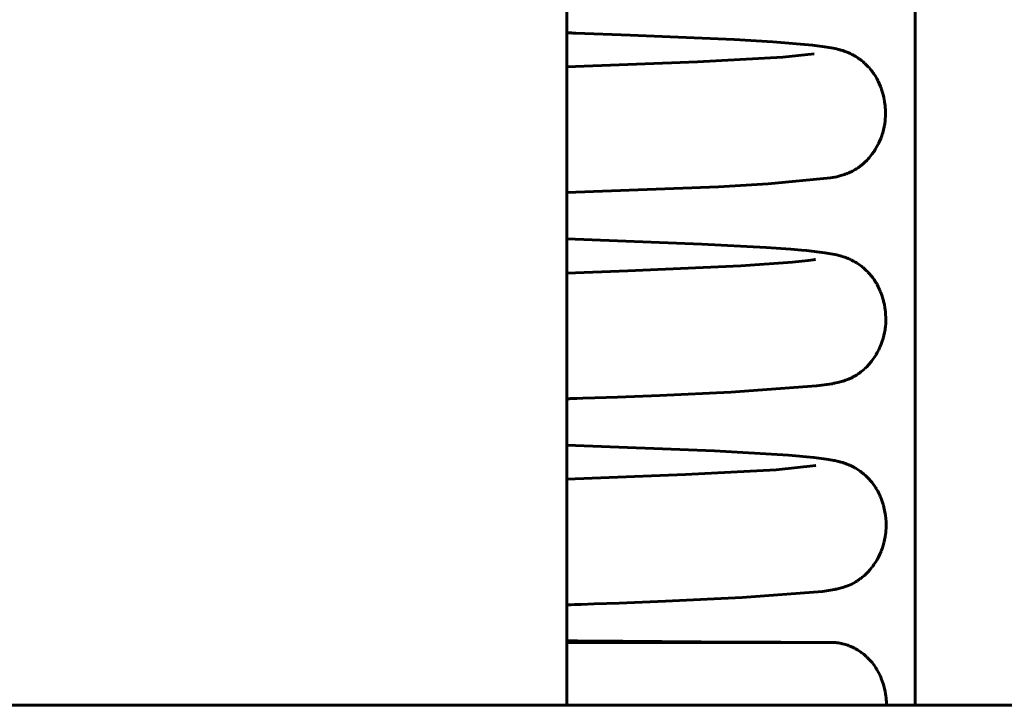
# Model space of a CAD drawing. Header units: millimetres. Extents: x 0 to 210, y 0 to 297.
# Tile 10 of 31: x 78.91 to 86.74, y 206.34 to 211.8. Entities that reach past the tile are written whole.
import ezdxf

# ---------------------------------------------------------------- set-up
doc = ezdxf.new("R2010")
doc.units = ezdxf.units.MM
doc.linetypes.add('K5LT_BASIC', pattern=[0])
doc.layers.add('Системный слой (1)', color=251, linetype='Continuous', true_color=0x6c6c6c)

# ---------------------------------------------------------------- blocks, each defined once
blk = doc.blocks.new('U11')
at = {"layer": 'Системный слой (1)', "color": 143, "linetype": 'K5LT_BASIC', "lineweight": 60, "true_color": 0x33acca}
for p, q in [((83.2585, 206.8567), (84.2125, 206.8496)), ((84.2125, 206.8496), (84.8884, 206.8458)), ((84.8884, 206.8458), (85.274, 206.8443))]:
    blk.add_line(p, q, dxfattribs=at)
blk = doc.blocks.new('U12')
at = {"layer": 'Системный слой (1)', "color": 143, "linetype": 'K5LT_BASIC', "lineweight": 60, "true_color": 0x33acca}
for p, q in [((85.0532, 209.8683), (84.6436, 209.84)), ((85.1785, 209.8814), (85.0532, 209.8683)), ((85.2175, 209.8869), (85.1785, 209.8814)), ((85.23, 209.889), (85.2175, 209.8869)), ((85.2243, 209.887), (85.2353, 209.8901)), ((85.2333, 209.8897), (85.23, 209.889)), ((85.2343, 209.8899), (85.2333, 209.8897)), ((85.2349, 209.89), (85.2343, 209.8899)), ((85.2354, 209.8901), (85.2349, 209.89)), ((85.2353, 209.8901), (85.2354, 209.8901)), ((83.7442, 209.7996), (83.2585, 209.7824)), ((84.6436, 209.84), (83.7442, 209.7996))]:
    blk.add_line(p, q, dxfattribs=at)
blk = doc.blocks.new('U19')
at = {"layer": 'Системный слой (1)', "color": 143, "linetype": 'K5LT_BASIC', "lineweight": 60, "true_color": 0x33acca}
for p, q in [((84.0759, 206.8443), (83.2585, 206.8443)), ((84.9889, 206.8443), (84.0759, 206.8443)), ((85.2595, 206.8443), (84.9889, 206.8443)), ((85.3339, 206.8442), (85.2595, 206.8443)), ((85.3549, 206.8442), (85.3339, 206.8442)), ((85.3617, 206.8442), (85.3549, 206.8442)), ((85.3643, 206.8442), (85.3617, 206.8442)), ((85.3656, 206.8442), (85.3643, 206.8442)), ((85.3662, 206.8442), (85.3656, 206.8442)), ((85.3666, 206.8442), (85.3662, 206.8442)), ((85.367, 206.8442), (85.3666, 206.8442)), ((85.3671, 206.8442), (85.367, 206.8442)), ((85.3673, 206.8442), (85.3671, 206.8442)), ((85.3674, 206.8442), (85.3673, 206.8442)), ((85.3675, 206.8442), (85.3674, 206.8442)), ((85.3677, 206.8442), (85.3675, 206.8442)), ((85.3675, 206.8442), (85.3675, 206.8442)), ((85.368, 206.8441), (85.3677, 206.8442)), ((85.3681, 206.8441), (85.368, 206.8441)), ((85.3682, 206.8441), (85.3681, 206.8441)), ((85.3681, 206.8441), (85.3681, 206.8441)), ((85.3683, 206.8441), (85.3682, 206.8441)), ((85.3682, 206.8441), (85.3682, 206.8441)), ((85.3684, 206.8441), (85.3683, 206.8441)), ((85.3686, 206.8441), (85.3684, 206.8441)), ((85.3684, 206.8441), (85.3684, 206.8441)), ((85.3687, 206.8441), (85.3686, 206.8441)), ((85.3688, 206.8441), (85.3687, 206.8441)), ((85.3691, 206.8441), (85.3688, 206.8441)), ((85.3688, 206.8441), (85.3688, 206.8441)), ((85.3694, 206.8441), (85.3691, 206.8441)), ((85.3695, 206.8441), (85.3694, 206.8441)), ((85.3702, 206.8441), (85.3695, 206.8441)), ((85.3707, 206.8441), (85.3702, 206.8441)), ((85.3709, 206.8441), (85.3707, 206.8441)), ((85.371, 206.8441), (85.3709, 206.8441)), ((85.3711, 206.8441), (85.371, 206.8441)), ((85.3712, 206.8441), (85.3711, 206.8441)), ((85.3722, 206.8441), (85.3712, 206.8441)), ((85.3728, 206.8441), (85.3722, 206.8441)), ((85.3732, 206.8441), (85.3728, 206.8441)), ((85.3734, 206.8441), (85.3732, 206.8441)), ((85.3735, 206.8441), (85.3734, 206.8441)), ((85.3738, 206.8441), (85.3735, 206.8441)), ((85.3746, 206.844), (85.3738, 206.8441)), ((85.3751, 206.844), (85.3746, 206.844)), ((85.3755, 206.844), (85.3751, 206.844)), ((85.3756, 206.844), (85.3755, 206.844)), ((85.3783, 206.8439), (85.3756, 206.844)), ((85.3861, 206.8436), (85.3783, 206.8439)), ((85.3917, 206.8432), (85.3861, 206.8436)), ((85.3949, 206.8429), (85.3917, 206.8432)), ((85.3966, 206.8428), (85.3949, 206.8429)), ((85.3975, 206.8427), (85.3966, 206.8428)), ((85.4051, 206.8419), (85.3975, 206.8427)), ((85.419, 206.8401), (85.4051, 206.8419)), ((85.4308, 206.8382), (85.419, 206.8401)), ((85.4403, 206.8363), (85.4308, 206.8382)), ((85.445, 206.8353), (85.4403, 206.8363)), ((85.4474, 206.8348), (85.445, 206.8353)), ((85.4486, 206.8345), (85.4474, 206.8348)), ((85.4644, 206.8305), (85.4486, 206.8345)), ((85.4838, 206.8247), (85.4644, 206.8305)), ((85.4934, 206.8214), (85.4838, 206.8247)), ((85.4981, 206.8197), (85.4934, 206.8214)), ((85.5005, 206.8188), (85.4981, 206.8197)), ((85.5017, 206.8184), (85.5005, 206.8188)), ((85.5178, 206.8118), (85.5017, 206.8184)), ((85.5368, 206.8031), (85.5178, 206.8118)), ((85.5462, 206.7983), (85.5368, 206.8031)), ((85.5508, 206.7959), (85.5462, 206.7983)), ((85.5531, 206.7946), (85.5508, 206.7959)), ((85.5543, 206.794), (85.5531, 206.7946)), ((85.5701, 206.7848), (85.5543, 206.794)), ((85.5883, 206.7733), (85.5701, 206.7848)), ((85.5971, 206.7671), (85.5883, 206.7733)), ((85.6015, 206.764), (85.5971, 206.7671)), ((85.6036, 206.7624), (85.6015, 206.764)), ((85.6047, 206.7616), (85.6036, 206.7624)), ((85.6197, 206.75), (85.6047, 206.7616)), ((85.6362, 206.736), (85.6197, 206.75)), ((85.6443, 206.7286), (85.6362, 206.736)), ((85.6482, 206.7249), (85.6443, 206.7286)), ((85.6502, 206.723), (85.6482, 206.7249)), ((85.6511, 206.7221), (85.6502, 206.723)), ((85.6639, 206.7091), (85.6511, 206.7221)), ((85.6788, 206.6926), (85.6639, 206.7091)), ((85.6859, 206.684), (85.6788, 206.6926)), ((85.6894, 206.6797), (85.6859, 206.684)), ((85.6911, 206.6775), (85.6894, 206.6797)), ((85.692, 206.6764), (85.6911, 206.6775)), ((85.7026, 206.6623), (85.692, 206.6764)), ((85.7162, 206.6424), (85.7026, 206.6623)), ((85.7226, 206.6323), (85.7162, 206.6424)), ((85.7257, 206.6271), (85.7226, 206.6323)), ((85.7272, 206.6245), (85.7257, 206.6271)), ((85.7279, 206.6232), (85.7272, 206.6245)), ((85.7382, 206.6046), (85.7279, 206.6232)), ((85.7497, 206.5812), (85.7382, 206.6046)), ((85.7551, 206.5692), (85.7497, 206.5812)), ((85.7576, 206.5632), (85.7551, 206.5692)), ((85.7589, 206.5602), (85.7576, 206.5632)), ((85.7595, 206.5587), (85.7589, 206.5602)), ((85.7679, 206.5366), (85.7595, 206.5587)), ((85.7765, 206.5107), (85.7679, 206.5366)), ((85.7803, 206.4976), (85.7765, 206.5107)), ((85.7821, 206.491), (85.7803, 206.4976)), ((85.7829, 206.4877), (85.7821, 206.491)), ((85.7834, 206.486), (85.7829, 206.4877)), ((85.7901, 206.4564), (85.7834, 206.486)), ((85.7945, 206.4318), (85.7901, 206.4564)), ((85.7963, 206.4195), (85.7945, 206.4318)), ((85.7971, 206.4133), (85.7963, 206.4195)), ((85.7974, 206.4102), (85.7971, 206.4133)), ((85.7976, 206.4086), (85.7974, 206.4102)), ((85.7985, 206.4004), (85.7976, 206.4086)), ((85.7996, 206.3865), (85.7985, 206.4004)), ((85.8001, 206.3772), (85.7996, 206.3865)), ((85.8004, 206.371), (85.8001, 206.3772)), ((85.8006, 206.3669), (85.8004, 206.371)), ((85.8007, 206.3641), (85.8006, 206.3669)), ((85.8009, 206.3595), (85.8007, 206.3641)), ((85.801, 206.3573), (85.8009, 206.3595)), ((85.8011, 206.353), (85.801, 206.3573)), ((85.8015, 206.3443), (85.8011, 206.353))]:
    blk.add_line(p, q, dxfattribs=at)
blk = doc.blocks.new('U30')
at = {"layer": 'Системный слой (1)', "color": 143, "linetype": 'K5LT_BASIC', "lineweight": 60, "true_color": 0x33acca}
for p, q in [((83.2669, 206.8566), (83.2585, 206.8567)), ((83.287, 206.8565), (83.2669, 206.8566)), ((83.3001, 206.8564), (83.287, 206.8565)), ((83.3088, 206.8563), (83.3001, 206.8564)), ((83.3146, 206.8563), (83.3088, 206.8563)), ((83.3209, 206.8562), (83.3146, 206.8563)), ((83.3277, 206.8561), (83.3209, 206.8562)), ((83.3333, 206.8561), (83.3277, 206.8561)), ((83.3447, 206.856), (83.3333, 206.8561)), ((83.7031, 206.8532), (83.3447, 206.856)), ((84.3282, 206.8489), (83.7031, 206.8532)), ((84.8108, 206.8461), (84.3282, 206.8489)), ((84.9614, 206.8454), (84.8108, 206.8461))]:
    blk.add_line(p, q, dxfattribs=at)
blk = doc.blocks.new('U33')
at = {"layer": 'Системный слой (1)', "color": 143, "linetype": 'K5LT_BASIC', "lineweight": 60, "true_color": 0x33acca}
for p, q in [((84.3322, 210.0127), (83.2585, 210.0539)), ((84.8438, 209.9855), (84.3322, 210.0127)), ((85.041, 209.9717), (84.8438, 209.9855)), ((85.1252, 209.9646), (85.041, 209.9717)), ((85.1637, 209.9611), (85.1252, 209.9646)), ((85.3107, 209.944), (85.1637, 209.9611)), ((85.3735, 209.9336), (85.3107, 209.944)), ((85.4057, 209.9267), (85.3735, 209.9336)), ((85.4229, 209.9224), (85.4057, 209.9267)), ((85.4318, 209.9201), (85.4229, 209.9224)), ((85.4363, 209.9188), (85.4318, 209.9201)), ((85.4386, 209.9181), (85.4363, 209.9188)), ((85.4443, 209.9164), (85.4386, 209.9181)), ((85.4565, 209.9127), (85.4443, 209.9164)), ((85.4694, 209.9083), (85.4565, 209.9127)), ((85.4767, 209.9056), (85.4694, 209.9083)), ((85.4806, 209.9042), (85.4767, 209.9056)), ((85.4826, 209.9034), (85.4806, 209.9042)), ((85.4836, 209.903), (85.4826, 209.9034)), ((85.4865, 209.9019), (85.4836, 209.903)), ((85.4906, 209.9003), (85.4865, 209.9019)), ((85.4975, 209.8974), (85.4906, 209.9003)), ((85.5099, 209.8919), (85.4975, 209.8974)), ((85.5165, 209.8889), (85.5099, 209.8919)), ((85.5199, 209.8873), (85.5165, 209.8889)), ((85.5216, 209.8864), (85.5199, 209.8873)), ((85.5225, 209.886), (85.5216, 209.8864)), ((85.5388, 209.8776), (85.5225, 209.886)), ((85.553, 209.8696), (85.5388, 209.8776)), ((85.5605, 209.8651), (85.553, 209.8696)), ((85.5644, 209.8627), (85.5605, 209.8651)), ((85.5664, 209.8614), (85.5644, 209.8627)), ((85.5674, 209.8608), (85.5664, 209.8614)), ((85.5834, 209.8501), (85.5674, 209.8608)), ((85.5979, 209.8397), (85.5834, 209.8501)), ((85.6053, 209.834), (85.5979, 209.8397)), ((85.6091, 209.831), (85.6053, 209.834)), ((85.611, 209.8294), (85.6091, 209.831)), ((85.6119, 209.8287), (85.611, 209.8294)), ((85.6264, 209.8164), (85.6119, 209.8287)), ((85.6405, 209.8034), (85.6264, 209.8164)), ((85.6476, 209.7964), (85.6405, 209.8034)), ((85.6512, 209.7928), (85.6476, 209.7964)), ((85.653, 209.7909), (85.6512, 209.7928)), ((85.6539, 209.79), (85.653, 209.7909)), ((85.6663, 209.7765), (85.6539, 209.79)), ((85.6795, 209.761), (85.6663, 209.7765)), ((85.686, 209.7528), (85.6795, 209.761)), ((85.6892, 209.7486), (85.686, 209.7528)), ((85.6908, 209.7465), (85.6892, 209.7486)), ((85.6916, 209.7454), (85.6908, 209.7465)), ((85.7026, 209.73), (85.6916, 209.7454)), ((85.7149, 209.7111), (85.7026, 209.73)), ((85.7208, 209.7012), (85.7149, 209.7111)), ((85.7237, 209.6962), (85.7208, 209.7012)), ((85.7252, 209.6936), (85.7237, 209.6962)), ((85.7259, 209.6923), (85.7252, 209.6936)), ((85.7357, 209.6737), (85.7259, 209.6923)), ((85.7465, 209.6511), (85.7357, 209.6737)), ((85.7515, 209.6394), (85.7465, 209.6511)), ((85.7539, 209.6335), (85.7515, 209.6394)), ((85.7551, 209.6305), (85.7539, 209.6335)), ((85.7557, 209.629), (85.7551, 209.6305)), ((85.7639, 209.6069), (85.7557, 209.629)), ((85.772, 209.5814), (85.7639, 209.6069)), ((85.7757, 209.5684), (85.772, 209.5814)), ((85.7774, 209.5618), (85.7757, 209.5684)), ((85.7782, 209.5586), (85.7774, 209.5618)), ((85.7786, 209.5569), (85.7782, 209.5586)), ((85.7842, 209.5321), (85.7786, 209.5569)), ((85.7889, 209.5053), (85.7842, 209.5321)), ((85.7908, 209.4918), (85.7889, 209.5053)), ((85.7917, 209.485), (85.7908, 209.4918)), ((85.7921, 209.4816), (85.7917, 209.485)), ((85.7923, 209.4799), (85.7921, 209.4816)), ((85.7945, 209.4543), (85.7923, 209.4799)), ((85.7957, 209.4281), (85.7945, 209.4543)), ((85.7948, 209.381), (85.7957, 209.4035)), ((85.7958, 209.415), (85.7957, 209.4281)), ((85.7957, 209.4084), (85.7958, 209.415)), ((85.7957, 209.4051), (85.7957, 209.4084)), ((85.7957, 209.4035), (85.7957, 209.4051)), ((85.7804, 209.2848), (85.7859, 209.3099)), ((85.7859, 209.3099), (85.7896, 209.3318)), ((85.7896, 209.3318), (85.7899, 209.3334)), ((85.7899, 209.3334), (85.7903, 209.3365)), ((85.7903, 209.3365), (85.7912, 209.3428)), ((85.7912, 209.3428), (85.7926, 209.3555)), ((85.7926, 209.3555), (85.7948, 209.381)), ((85.7588, 209.2159), (85.7676, 209.2404)), ((85.7676, 209.2404), (85.7743, 209.2618)), ((85.7743, 209.2618), (85.7747, 209.2633)), ((85.7747, 209.2633), (85.7756, 209.2663)), ((85.7756, 209.2663), (85.7773, 209.2725)), ((85.7773, 209.2725), (85.7804, 209.2848)), ((85.7278, 209.1498), (85.7397, 209.1726)), ((85.7397, 209.1726), (85.7495, 209.1936)), ((85.7495, 209.1936), (85.7501, 209.1951)), ((85.7501, 209.1951), (85.7514, 209.198)), ((85.7514, 209.198), (85.7539, 209.204)), ((85.7539, 209.204), (85.7588, 209.2159)), ((85.6759, 209.0728), (85.6769, 209.0741)), ((85.6769, 209.0741), (85.6789, 209.0765)), ((85.6789, 209.0765), (85.6828, 209.0815)), ((85.6828, 209.0815), (85.6905, 209.0917)), ((85.6905, 209.0917), (85.7056, 209.1132)), ((85.7056, 209.1132), (85.7159, 209.1294)), ((85.7159, 209.1294), (85.7167, 209.1307)), ((85.7167, 209.1307), (85.7183, 209.1334)), ((85.7183, 209.1334), (85.7215, 209.1388)), ((85.7215, 209.1388), (85.7278, 209.1498)), ((85.5888, 208.9894), (85.5983, 208.9965)), ((85.5983, 208.9965), (85.6161, 209.0111)), ((85.6161, 209.0111), (85.6278, 209.0215)), ((85.6278, 209.0215), (85.6288, 209.0225)), ((85.6288, 209.0225), (85.6309, 209.0244)), ((85.6309, 209.0244), (85.635, 209.0283)), ((85.635, 209.0283), (85.6435, 209.0366)), ((85.6435, 209.0366), (85.6608, 209.0551)), ((85.6608, 209.0551), (85.6759, 209.0728)), ((85.4147, 208.9118), (85.4441, 208.9195)), ((85.4441, 208.9195), (85.451, 208.9214)), ((85.451, 208.9214), (85.4558, 208.9228)), ((85.4558, 208.9228), (85.4634, 208.925)), ((85.4634, 208.925), (85.4759, 208.9292)), ((85.4759, 208.9292), (85.4982, 208.9379)), ((85.4982, 208.9379), (85.5297, 208.9529)), ((85.5297, 208.9529), (85.5316, 208.9539)), ((85.5316, 208.9539), (85.5355, 208.9559)), ((85.5355, 208.9559), (85.5389, 208.9577)), ((85.5389, 208.9577), (85.5424, 208.9595)), ((85.5424, 208.9595), (85.5467, 208.9619)), ((85.5467, 208.9619), (85.5528, 208.9655)), ((85.5528, 208.9655), (85.5621, 208.9711)), ((85.5621, 208.9711), (85.577, 208.981)), ((85.577, 208.981), (85.581, 208.9837)), ((85.581, 208.9837), (85.5821, 208.9845)), ((85.5821, 208.9845), (85.5843, 208.9861)), ((85.5843, 208.9861), (85.5888, 208.9894)), ((84.5642, 208.8351), (85.2436, 208.8841)), ((85.2436, 208.8841), (85.3695, 208.9023)), ((85.3695, 208.9023), (85.3744, 208.9032)), ((85.3744, 208.9032), (85.3751, 208.9033)), ((85.3751, 208.9033), (85.3765, 208.9036)), ((85.3765, 208.9036), (85.3795, 208.9042)), ((85.3795, 208.9042), (85.3854, 208.9054)), ((85.3854, 208.9054), (85.3978, 208.908)), ((85.3978, 208.908), (85.4147, 208.9118)), ((83.2585, 208.7825), (83.2706, 208.7829)), ((83.2706, 208.7829), (83.2764, 208.7831)), ((83.2764, 208.7831), (83.2793, 208.7832)), ((83.2793, 208.7832), (83.2807, 208.7833)), ((83.2807, 208.7833), (83.2816, 208.7833)), ((83.2816, 208.7833), (83.2828, 208.7833)), ((83.2828, 208.7833), (83.2839, 208.7834)), ((83.2839, 208.7834), (83.2856, 208.7834)), ((83.2856, 208.7834), (83.288, 208.7835)), ((83.288, 208.7835), (83.2918, 208.7836)), ((83.2918, 208.7836), (83.2975, 208.7838)), ((83.2975, 208.7838), (83.3035, 208.784)), ((83.3035, 208.784), (83.3156, 208.7844)), ((83.3156, 208.7844), (83.3396, 208.7852)), ((83.3396, 208.7852), (83.3873, 208.7868)), ((83.3873, 208.7868), (83.4811, 208.79)), ((83.4811, 208.79), (83.6623, 208.7965)), ((83.6623, 208.7965), (83.9985, 208.8093)), ((83.9985, 208.8093), (84.5642, 208.8351))]:
    blk.add_line(p, q, dxfattribs=at)
blk = doc.blocks.new('U42')
at = {"layer": 'Системный слой (1)', "color": 143, "linetype": 'K5LT_BASIC', "lineweight": 60, "true_color": 0x33acca}
for p, q in [((84.9773, 211.5009), (84.2972, 211.4617)), ((85.2272, 211.5274), (84.9773, 211.5009)), ((84.2972, 211.4617), (83.2585, 211.4219))]:
    blk.add_line(p, q, dxfattribs=at)
blk = doc.blocks.new('U43')
at = {"layer": 'Системный слой (1)', "color": 143, "linetype": 'K5LT_BASIC', "lineweight": 60, "true_color": 0x33acca}
for p, q in [((84.9248, 208.2185), (84.203, 208.1789)), ((85.239, 208.2507), (84.9248, 208.2185)), ((85.2286, 208.2478), (85.239, 208.2507)), ((84.203, 208.1789), (83.2585, 208.1431))]:
    blk.add_line(p, q, dxfattribs=at)
blk = doc.blocks.new('U48')
at = {"layer": 'Системный слой (1)', "color": 143, "linetype": 'K5LT_BASIC', "lineweight": 60, "true_color": 0x33acca}
for p, q in [((84.434, 208.3685), (83.2585, 208.4147)), ((85.0213, 208.3336), (84.434, 208.3685)), ((85.2231, 208.3153), (85.0213, 208.3336)), ((85.3037, 208.3053), (85.2231, 208.3153)), ((85.3405, 208.2998), (85.3037, 208.3053)), ((85.3822, 208.2923), (85.3405, 208.2998)), ((85.3892, 208.2908), (85.3822, 208.2923)), ((85.4078, 208.2867), (85.3892, 208.2908)), ((85.417, 208.2845), (85.4078, 208.2867)), ((85.4217, 208.2833), (85.417, 208.2845)), ((85.4241, 208.2827), (85.4217, 208.2833)), ((85.4289, 208.2815), (85.4241, 208.2827)), ((85.4391, 208.2787), (85.4289, 208.2815)), ((85.4527, 208.2746), (85.4391, 208.2787)), ((85.4604, 208.2721), (85.4527, 208.2746)), ((85.4645, 208.2708), (85.4604, 208.2721)), ((85.4667, 208.27), (85.4645, 208.2708)), ((85.4678, 208.2697), (85.4667, 208.27)), ((85.4696, 208.269), (85.4678, 208.2697)), ((85.4722, 208.2681), (85.4696, 208.269)), ((85.475, 208.2671), (85.4722, 208.2681)), ((85.4792, 208.2656), (85.475, 208.2671)), ((85.487, 208.2627), (85.4792, 208.2656)), ((85.5005, 208.2572), (85.487, 208.2627)), ((85.5078, 208.254), (85.5005, 208.2572)), ((85.5116, 208.2523), (85.5078, 208.254)), ((85.5136, 208.2514), (85.5116, 208.2523)), ((85.5146, 208.2509), (85.5136, 208.2514)), ((85.5319, 208.2425), (85.5146, 208.2509)), ((85.5461, 208.235), (85.5319, 208.2425)), ((85.5536, 208.2307), (85.5461, 208.235)), ((85.5575, 208.2284), (85.5536, 208.2307)), ((85.5595, 208.2272), (85.5575, 208.2284)), ((85.5605, 208.2266), (85.5595, 208.2272)), ((85.5764, 208.2166), (85.5605, 208.2266)), ((85.5907, 208.2068), (85.5764, 208.2166)), ((85.5982, 208.2014), (85.5907, 208.2068)), ((85.602, 208.1985), (85.5982, 208.2014)), ((85.6039, 208.197), (85.602, 208.1985)), ((85.6049, 208.1963), (85.6039, 208.197)), ((85.62, 208.1841), (85.6049, 208.1963)), ((85.6344, 208.1715), (85.62, 208.1841)), ((85.6416, 208.1648), (85.6344, 208.1715)), ((85.6452, 208.1613), (85.6416, 208.1648)), ((85.647, 208.1595), (85.6452, 208.1613)), ((85.6479, 208.1586), (85.647, 208.1595)), ((85.6609, 208.1454), (85.6479, 208.1586)), ((85.6743, 208.1304), (85.6609, 208.1454)), ((85.6809, 208.1224), (85.6743, 208.1304)), ((85.6842, 208.1184), (85.6809, 208.1224)), ((85.6859, 208.1163), (85.6842, 208.1184)), ((85.6867, 208.1153), (85.6859, 208.1163)), ((85.6978, 208.1005), (85.6867, 208.1153)), ((85.7102, 208.0825), (85.6978, 208.1005)), ((85.7162, 208.0731), (85.7102, 208.0825)), ((85.7192, 208.0683), (85.7162, 208.0731)), ((85.7206, 208.0659), (85.7192, 208.0683)), ((85.7214, 208.0647), (85.7206, 208.0659)), ((85.7313, 208.0471), (85.7214, 208.0647)), ((85.7425, 208.0252), (85.7313, 208.0471)), ((85.7478, 208.0138), (85.7425, 208.0252)), ((85.7504, 208.008), (85.7478, 208.0138)), ((85.7517, 208.0051), (85.7504, 208.008)), ((85.7523, 208.0037), (85.7517, 208.0051)), ((85.7611, 207.9819), (85.7523, 208.0037)), ((85.7699, 207.9567), (85.7611, 207.9819)), ((85.7739, 207.9439), (85.7699, 207.9567)), ((85.7758, 207.9375), (85.7739, 207.9439)), ((85.7767, 207.9342), (85.7758, 207.9375)), ((85.7771, 207.9326), (85.7767, 207.9342)), ((85.7833, 207.9082), (85.7771, 207.9326)), ((85.7888, 207.8815), (85.7833, 207.9082)), ((85.7911, 207.8681), (85.7888, 207.8815)), ((85.7921, 207.8613), (85.7911, 207.8681)), ((85.7926, 207.858), (85.7921, 207.8613)), ((85.7928, 207.8563), (85.7926, 207.858)), ((85.7958, 207.8307), (85.7928, 207.8563)), ((85.7977, 207.8043), (85.7958, 207.8307)), ((85.7966, 207.7305), (85.7981, 207.7561)), ((85.7982, 207.7911), (85.7977, 207.8043)), ((85.7981, 207.7561), (85.7984, 207.7795)), ((85.7983, 207.7844), (85.7982, 207.7911)), ((85.7984, 207.7811), (85.7983, 207.7844)), ((85.7984, 207.7795), (85.7984, 207.7811)), ((85.7865, 207.6601), (85.7912, 207.6852)), ((85.7912, 207.6852), (85.7942, 207.7067)), ((85.7942, 207.7067), (85.7944, 207.7083)), ((85.7944, 207.7083), (85.7948, 207.7114)), ((85.7948, 207.7114), (85.7955, 207.7178)), ((85.7955, 207.7178), (85.7966, 207.7305)), ((85.7621, 207.5779), (85.7666, 207.59)), ((85.7666, 207.59), (85.7747, 207.6146)), ((85.7747, 207.6146), (85.781, 207.6368)), ((85.781, 207.6368), (85.7814, 207.6383)), ((85.7814, 207.6383), (85.7822, 207.6414)), ((85.7822, 207.6414), (85.7837, 207.6476)), ((85.7837, 207.6476), (85.7865, 207.6601)), ((85.7287, 207.5069), (85.7318, 207.5124)), ((85.7318, 207.5124), (85.7377, 207.5237)), ((85.7377, 207.5237), (85.749, 207.5467)), ((85.749, 207.5467), (85.758, 207.5675)), ((85.758, 207.5675), (85.7586, 207.569)), ((85.7586, 207.569), (85.7598, 207.572)), ((85.7598, 207.572), (85.7621, 207.5779)), ((85.6709, 207.4238), (85.6878, 207.4447)), ((85.6878, 207.4447), (85.6887, 207.4459)), ((85.6887, 207.4459), (85.6906, 207.4484)), ((85.6906, 207.4484), (85.6943, 207.4534)), ((85.6943, 207.4534), (85.7016, 207.4637)), ((85.7016, 207.4637), (85.7158, 207.4851)), ((85.7158, 207.4851), (85.7264, 207.5028)), ((85.7264, 207.5028), (85.7272, 207.5042)), ((85.7272, 207.5042), (85.7287, 207.5069)), ((85.5912, 207.3493), (85.5964, 207.3532)), ((85.5964, 207.3532), (85.6041, 207.3592)), ((85.6041, 207.3592), (85.6049, 207.3598)), ((85.6049, 207.3598), (85.6063, 207.3609)), ((85.6063, 207.3609), (85.609, 207.3631)), ((85.609, 207.3631), (85.6147, 207.3678)), ((85.6147, 207.3678), (85.6263, 207.3779)), ((85.6263, 207.3779), (85.6412, 207.3919)), ((85.6412, 207.3919), (85.6421, 207.3927)), ((85.6421, 207.3927), (85.643, 207.3936)), ((85.643, 207.3936), (85.6448, 207.3955)), ((85.6448, 207.3955), (85.6485, 207.3992)), ((85.6485, 207.3992), (85.6559, 207.407)), ((85.6559, 207.407), (85.6709, 207.4238)), ((85.4153, 207.2716), (85.4405, 207.2781)), ((85.4405, 207.2781), (85.4549, 207.2823)), ((85.4549, 207.2823), (85.4662, 207.2858)), ((85.4662, 207.2858), (85.4674, 207.2862)), ((85.4674, 207.2862), (85.4697, 207.2869)), ((85.4697, 207.2869), (85.4744, 207.2885)), ((85.4744, 207.2885), (85.4835, 207.2915)), ((85.4835, 207.2915), (85.4984, 207.297)), ((85.4984, 207.297), (85.5252, 207.3091)), ((85.5252, 207.3091), (85.5582, 207.3274)), ((85.5582, 207.3274), (85.5599, 207.3284)), ((85.5599, 207.3284), (85.5632, 207.3304)), ((85.5632, 207.3304), (85.5652, 207.3316)), ((85.5652, 207.3316), (85.5668, 207.3326)), ((85.5668, 207.3326), (85.5686, 207.3338)), ((85.5686, 207.3338), (85.5709, 207.3353)), ((85.5709, 207.3353), (85.5744, 207.3376)), ((85.5744, 207.3376), (85.5797, 207.3412)), ((85.5797, 207.3412), (85.5866, 207.346)), ((85.5866, 207.346), (85.5873, 207.3465)), ((85.5873, 207.3465), (85.5886, 207.3475)), ((85.5886, 207.3475), (85.5912, 207.3493)), ((84.0439, 207.172), (84.6524, 207.2005)), ((84.6524, 207.2005), (85.2915, 207.2503)), ((85.2915, 207.2503), (85.3878, 207.2657)), ((85.3878, 207.2657), (85.3939, 207.2669)), ((85.3939, 207.2669), (85.3945, 207.2671)), ((85.3945, 207.2671), (85.3958, 207.2673)), ((85.3958, 207.2673), (85.3984, 207.2679)), ((85.3984, 207.2679), (85.4038, 207.269)), ((85.4038, 207.269), (85.4153, 207.2716)), ((83.2585, 207.1432), (83.2616, 207.1433)), ((83.2616, 207.1433), (83.2631, 207.1434)), ((83.2631, 207.1434), (83.264, 207.1434)), ((83.264, 207.1434), (83.2648, 207.1434)), ((83.2648, 207.1434), (83.2657, 207.1435)), ((83.2657, 207.1435), (83.2665, 207.1435)), ((83.2665, 207.1435), (83.2678, 207.1435)), ((83.2678, 207.1435), (83.2686, 207.1436)), ((83.2686, 207.1436), (83.2703, 207.1436)), ((83.2703, 207.1436), (83.2736, 207.1437)), ((83.2736, 207.1437), (83.2803, 207.1439)), ((83.2803, 207.1439), (83.2937, 207.1444)), ((83.2937, 207.1444), (83.3203, 207.1453)), ((83.3203, 207.1453), (83.3731, 207.1471)), ((83.3731, 207.1471), (83.4767, 207.1506)), ((83.4767, 207.1506), (83.6761, 207.1577)), ((83.6761, 207.1577), (84.0439, 207.172))]:
    blk.add_line(p, q, dxfattribs=at)
blk = doc.blocks.new('U64')
at = {"layer": 'Системный слой (1)', "color": 143, "linetype": 'K5LT_BASIC', "lineweight": 60, "true_color": 0x33acca}
for p, q in [((83.2678, 211.6929), (83.2585, 211.6932)), ((83.2829, 211.6925), (83.2678, 211.6929)), ((83.2927, 211.6921), (83.2829, 211.6925)), ((83.2992, 211.6919), (83.2927, 211.6921)), ((83.3035, 211.6918), (83.2992, 211.6919)), ((83.3082, 211.6916), (83.3035, 211.6918)), ((83.3115, 211.6915), (83.3082, 211.6916)), ((83.3143, 211.6914), (83.3115, 211.6915)), ((83.3199, 211.6912), (83.3143, 211.6914)), ((83.3312, 211.6908), (83.3199, 211.6912)), ((83.7631, 211.6756), (83.3312, 211.6908)), ((84.5891, 211.6396), (83.7631, 211.6756)), ((84.8972, 211.6214), (84.5891, 211.6396)), ((85.212, 211.5952), (84.8972, 211.6214)), ((85.3261, 211.5805), (85.212, 211.5952)), ((85.3773, 211.5714), (85.3261, 211.5805)), ((85.4044, 211.5654), (85.3773, 211.5714)), ((85.4184, 211.5619), (85.4044, 211.5654)), ((85.4256, 211.56), (85.4184, 211.5619)), ((85.4292, 211.559), (85.4256, 211.56)), ((85.4325, 211.5581), (85.4292, 211.559)), ((85.4391, 211.5562), (85.4325, 211.5581)), ((85.4536, 211.5517), (85.4391, 211.5562)), ((85.4645, 211.5481), (85.4536, 211.5517)), ((85.4705, 211.5459), (85.4645, 211.5481)), ((85.4737, 211.5447), (85.4705, 211.5459)), ((85.4753, 211.5441), (85.4737, 211.5447)), ((85.4761, 211.5438), (85.4753, 211.5441)), ((85.4774, 211.5433), (85.4761, 211.5438)), ((85.4801, 211.5423), (85.4774, 211.5433)), ((85.482, 211.5416), (85.4801, 211.5423)), ((85.4833, 211.5411), (85.482, 211.5416)), ((85.4845, 211.5406), (85.4833, 211.5411)), ((85.4858, 211.5401), (85.4845, 211.5406)), ((85.4879, 211.5392), (85.4858, 211.5401)), ((85.4918, 211.5376), (85.4879, 211.5392)), ((85.4943, 211.5366), (85.4918, 211.5376)), ((85.4956, 211.536), (85.4943, 211.5366)), ((85.4962, 211.5358), (85.4956, 211.536)), ((85.5122, 211.5286), (85.4962, 211.5358)), ((85.526, 211.5218), (85.5122, 211.5286)), ((85.5336, 211.5179), (85.526, 211.5218)), ((85.5375, 211.5158), (85.5336, 211.5179)), ((85.5395, 211.5147), (85.5375, 211.5158)), ((85.5405, 211.5141), (85.5395, 211.5147)), ((85.5577, 211.5042), (85.5405, 211.5141)), ((85.572, 211.495), (85.5577, 211.5042)), ((85.5794, 211.49), (85.572, 211.495)), ((85.5833, 211.4873), (85.5794, 211.49)), ((85.5852, 211.486), (85.5833, 211.4873)), ((85.5862, 211.4853), (85.5852, 211.486)), ((85.6025, 211.473), (85.5862, 211.4853)), ((85.6162, 211.4619), (85.6025, 211.473)), ((85.6232, 211.4558), (85.6162, 211.4619)), ((85.6267, 211.4527), (85.6232, 211.4558)), ((85.6285, 211.4511), (85.6267, 211.4527)), ((85.6294, 211.4502), (85.6285, 211.4511)), ((85.6405, 211.4397), (85.6294, 211.4502)), ((85.6536, 211.4264), (85.6405, 211.4397)), ((85.6601, 211.4194), (85.6536, 211.4264)), ((85.6634, 211.4158), (85.6601, 211.4194)), ((85.665, 211.4139), (85.6634, 211.4158)), ((85.6658, 211.413), (85.665, 211.4139)), ((85.677, 211.3997), (85.6658, 211.413)), ((85.6898, 211.3832), (85.677, 211.3997)), ((85.696, 211.3745), (85.6898, 211.3832)), ((85.6991, 211.3701), (85.696, 211.3745)), ((85.7007, 211.3678), (85.6991, 211.3701)), ((85.7014, 211.3667), (85.7007, 211.3678)), ((85.7125, 211.3496), (85.7014, 211.3667)), ((85.7243, 211.3292), (85.7125, 211.3496)), ((85.73, 211.3186), (85.7243, 211.3292)), ((85.7328, 211.3132), (85.73, 211.3186)), ((85.7341, 211.3105), (85.7328, 211.3132)), ((85.7348, 211.3092), (85.7341, 211.3105)), ((85.7439, 211.2896), (85.7348, 211.3092)), ((85.7538, 211.2659), (85.7439, 211.2896)), ((85.7584, 211.2536), (85.7538, 211.2659)), ((85.7606, 211.2474), (85.7584, 211.2536)), ((85.7617, 211.2442), (85.7606, 211.2474)), ((85.7623, 211.2427), (85.7617, 211.2442)), ((85.7698, 211.2188), (85.7623, 211.2427)), ((85.7767, 211.1925), (85.7698, 211.2188)), ((85.7798, 211.1792), (85.7767, 211.1925)), ((85.7812, 211.1725), (85.7798, 211.1792)), ((85.7818, 211.1691), (85.7812, 211.1725)), ((85.7822, 211.1675), (85.7818, 211.1691)), ((85.7865, 211.1423), (85.7822, 211.1675)), ((85.7899, 211.1156), (85.7865, 211.1423)), ((85.7912, 211.1022), (85.7899, 211.1156)), ((85.7917, 211.0955), (85.7912, 211.1022)), ((85.7919, 211.0921), (85.7917, 211.0955)), ((85.792, 211.0904), (85.7919, 211.0921)), ((85.793, 211.0656), (85.792, 211.0904)), ((85.7924, 211.0268), (85.7929, 211.0397)), ((85.7929, 211.0397), (85.793, 211.0656)), ((85.7834, 210.95), (85.7846, 210.9562)), ((85.7846, 210.9562), (85.7867, 210.9688)), ((85.7867, 210.9688), (85.7899, 210.9941)), ((85.7899, 210.9941), (85.7918, 211.0156)), ((85.7918, 211.0156), (85.7919, 211.0172)), ((85.7919, 211.0172), (85.7921, 211.0204)), ((85.7921, 211.0204), (85.7924, 211.0268)), ((85.7557, 210.8539), (85.7635, 210.875)), ((85.7635, 210.875), (85.764, 210.8765)), ((85.764, 210.8765), (85.765, 210.8796)), ((85.765, 210.8796), (85.767, 210.8856)), ((85.767, 210.8856), (85.7708, 210.8979)), ((85.7708, 210.8979), (85.7776, 210.9229)), ((85.7776, 210.9229), (85.7825, 210.9453)), ((85.7825, 210.9453), (85.7828, 210.9469)), ((85.7828, 210.9469), (85.7834, 210.95)), ((85.7251, 210.7887), (85.7354, 210.8082)), ((85.7354, 210.8082), (85.7361, 210.8096)), ((85.7361, 210.8096), (85.7375, 210.8125)), ((85.7375, 210.8125), (85.7403, 210.8183)), ((85.7403, 210.8183), (85.7457, 210.83)), ((85.7457, 210.83), (85.7557, 210.8539)), ((85.6714, 210.7095), (85.6873, 210.7299)), ((85.6873, 210.7299), (85.6992, 210.7466)), ((85.6992, 210.7466), (85.7001, 210.7479)), ((85.7001, 210.7479), (85.7018, 210.7504)), ((85.7018, 210.7504), (85.7053, 210.7557)), ((85.7053, 210.7557), (85.7121, 210.7664)), ((85.7121, 210.7664), (85.7251, 210.7887)), ((85.5755, 210.6206), (85.6052, 210.6429)), ((85.6052, 210.6429), (85.6081, 210.6454)), ((85.6081, 210.6454), (85.6093, 210.6464)), ((85.6093, 210.6464), (85.6117, 210.6484)), ((85.6117, 210.6484), (85.6165, 210.6525)), ((85.6165, 210.6525), (85.6262, 210.6614)), ((85.6262, 210.6614), (85.6463, 210.6811)), ((85.6463, 210.6811), (85.6563, 210.6919)), ((85.6563, 210.6919), (85.6574, 210.693)), ((85.6574, 210.693), (85.6594, 210.6953)), ((85.6594, 210.6953), (85.6634, 210.6999)), ((85.6634, 210.6999), (85.6714, 210.7095)), ((85.4497, 210.5607), (85.4684, 210.5669)), ((85.4684, 210.5669), (85.4788, 210.5706)), ((85.4788, 210.5706), (85.4803, 210.5712)), ((85.4803, 210.5712), (85.4832, 210.5723)), ((85.4832, 210.5723), (85.4893, 210.5746)), ((85.4893, 210.5746), (85.5021, 210.5799)), ((85.5021, 210.5799), (85.5315, 210.5939)), ((85.5315, 210.5939), (85.5516, 210.6052)), ((85.5516, 210.6052), (85.553, 210.6061)), ((85.553, 210.6061), (85.556, 210.6079)), ((85.556, 210.6079), (85.5622, 210.6118)), ((85.5622, 210.6118), (85.5755, 210.6206)), ((84.4645, 210.4693), (84.8588, 210.4911)), ((84.8588, 210.4911), (85.3571, 210.5393)), ((85.3571, 210.5393), (85.4051, 210.549)), ((85.4051, 210.549), (85.4309, 210.5553)), ((85.4309, 210.5553), (85.4383, 210.5573)), ((85.4383, 210.5573), (85.4497, 210.5607)), ((83.2585, 210.422), (84.4645, 210.4693))]:
    blk.add_line(p, q, dxfattribs=at)

msp = doc.modelspace()

# ---------------------------------------------------------------- linework, layer by layer
at = {"layer": 'Системный слой (1)', "color": 143, "linetype": 'K5LT_BASIC', "lineweight": 60, "true_color": 0x33acca}
for p, q in [((83.2585, 206.3443), (83.2585, 226.3443)), ((86.0296, 206.3443), (86.0296, 226.3443)), ((84.9855, 206.8443), (83.2585, 206.8443)), ((55.6982, 206.3443), (83.2585, 206.3443)), ((83.2585, 206.3443), (86.9624, 206.3443))]:
    msp.add_line(p, q, dxfattribs=at)

# ---------------------------------------------------------------- block references
at = {"layer": 'Системный слой (1)'}
for name in ['U64', 'U42', 'U33', 'U12', 'U48', 'U43', 'U19', 'U11', 'U30']:
    msp.add_blockref(name, (0, 0), dxfattribs=at)

doc.saveas('drawing.dxf')
